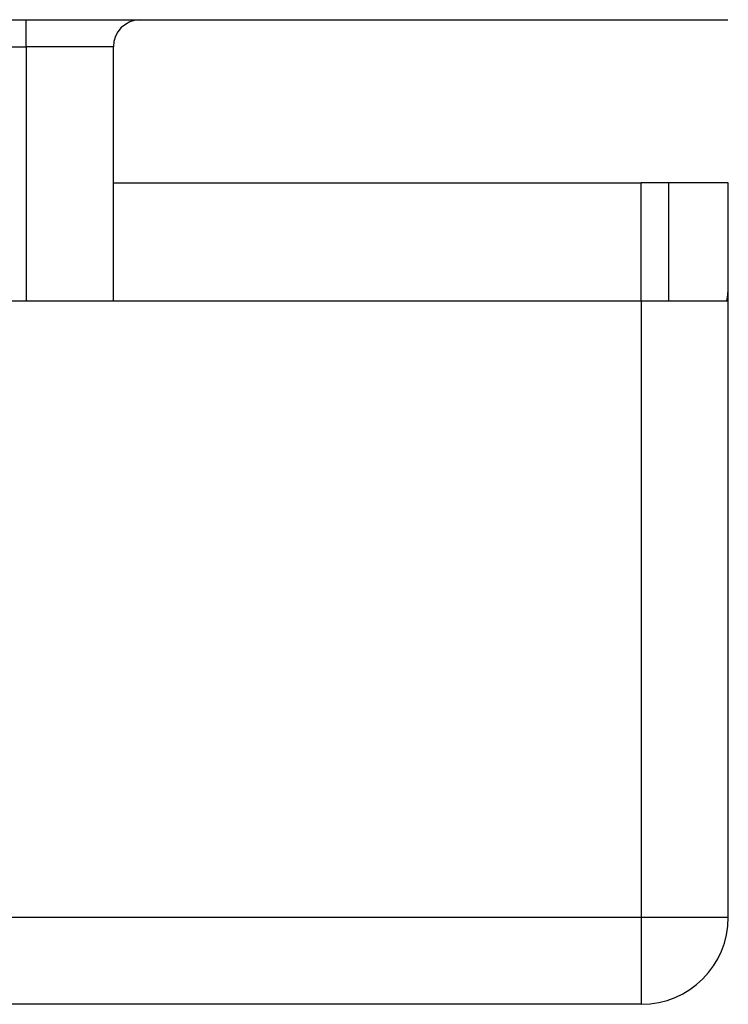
# Model space of a CAD drawing. Header units: inches. Extents: x 25 to 686, y 75 to 315.
# Tile 50 of 256: x 156.525 to 157.331, y 75.046 to 76.165. Entities that reach past the tile are written whole.
import ezdxf

# ---------------------------------------------------------------- set-up
doc = ezdxf.new("R2010")
doc.units = ezdxf.units.IN
doc.header["$MEASUREMENT"] = 0
doc.layers.add('Visible Edges(ANSI)', color=7, linetype='Continuous', lineweight=25)
doc.layers.add('Visible Tangent Edges(ANSI)', color=7, linetype='Continuous', lineweight=25)

msp = doc.modelspace()

# ---------------------------------------------------------------- linework, layer by layer
at = {"layer": 'Visible Edges(ANSI)'}
for p, q in [((91.5288, 76.1651), (157.3308, 76.1651)), ((156.6317, 75.8456), (156.6317, 76.1341)), ((156.6317, 75.9796), (157.2323, 75.9796)), ((157.2633, 75.9796), (157.2323, 75.9796)), ((157.3313, 75.9796), (157.2633, 75.9796)), ((157.2633, 75.9796), (157.2633, 75.8456)), ((157.3313, 75.8626), (157.3313, 75.9796)), ((157.3313, 75.1446), (157.3313, 75.8626)), ((154.6743, 75.8456), (157.2323, 75.8456)), ((157.2323, 75.8456), (157.3299, 75.8456)), ((157.2323, 75.0456), (91.6273, 75.0456))]:
    msp.add_line(p, q, dxfattribs=at)
for centre, radius, start, end in [((156.6627, 76.1341), 0.031, 90, 180), ((157.2323, 75.8626), 0.099, 350.1123, 0), ((157.2323, 75.1446), 0.099, 270, 0)]:
    msp.add_arc(centre, radius, start, end, dxfattribs=at)
at = {"layer": 'Visible Tangent Edges(ANSI)'}
for p, q in [((156.5327, 76.1341), (156.5327, 76.1651)), ((153.8612, 76.1341), (156.5327, 76.1341)), ((156.6317, 76.1341), (156.5327, 76.1341)), ((156.5327, 76.1341), (156.5327, 75.8456)), ((157.2323, 75.8456), (157.2323, 75.9796)), ((157.2323, 75.8456), (157.2323, 75.1446)), ((91.6273, 75.1446), (157.2323, 75.1446)), ((157.2323, 75.1446), (157.3313, 75.1446)), ((157.2323, 75.1446), (157.2323, 75.0456))]:
    msp.add_line(p, q, dxfattribs=at)

doc.saveas('drawing.dxf')
